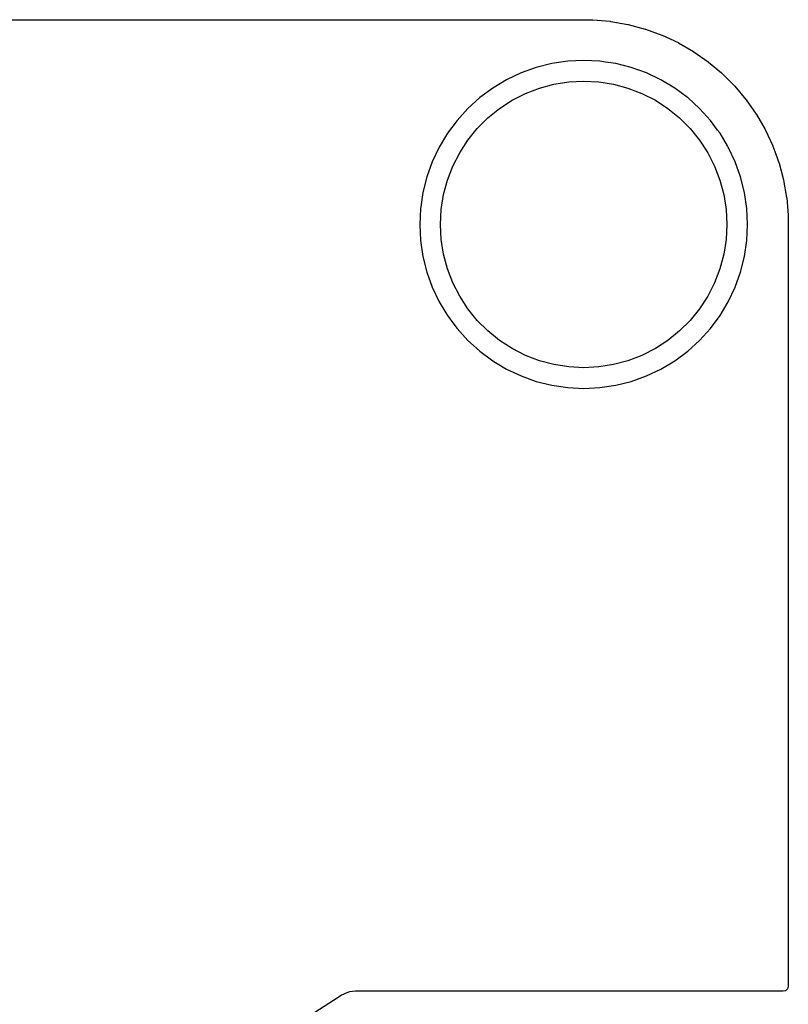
# Model space of a CAD drawing. Extents: x 70 to 224, y -154 to -54.
# Tile 55 of 55: x 205 to 224, y -78 to -54. Entities that reach past the tile are written whole.
import ezdxf

# ---------------------------------------------------------------- set-up
doc = ezdxf.new("R2010")
doc.units = 0
doc.layers.add('BLACK', color=7, linetype='CONTINUOUS')

msp = doc.modelspace()

# ---------------------------------------------------------------- linework, layer by layer
at = {"layer": 'BLACK', "linetype": 'CONTINUOUS'}
for p, q in [((108.90071, -54.15), (218.89929, -54.15)), ((218.89929, -54.15), (218.900641, -54.150006)), ((218.900641, -54.150006), (219.113481, -54.152328)), ((219.113481, -54.152328), (219.122915, -54.152792)), ((219.122915, -54.152792), (219.547552, -54.189943)), ((219.547552, -54.189943), (219.55827, -54.191354)), ((219.55827, -54.191354), (219.977393, -54.265256)), ((219.977393, -54.265256), (219.987921, -54.26759)), ((219.987921, -54.26759), (220.399033, -54.377747)), ((220.399033, -54.377747), (220.409322, -54.380992)), ((220.409322, -54.380992), (220.809255, -54.526555)), ((220.809255, -54.526555), (220.819221, -54.530683)), ((220.819221, -54.530683), (221.204942, -54.710547)), ((221.204942, -54.710547), (221.214528, -54.715538)), ((221.214528, -54.715538), (221.583088, -54.928326)), ((221.583088, -54.928326), (221.592203, -54.934132)), ((221.592203, -54.934132), (221.94082, -55.178237)), ((218.118593, -55.221637), (217.737315, -55.317143)), ((218.5074, -55.163963), (218.118593, -55.221637)), ((218.507403, -55.163962), (218.5074, -55.163963)), ((218.507409, -55.163962), (218.507403, -55.163962)), ((218.9, -55.144675), (218.507409, -55.163962)), ((219.292591, -55.163962), (218.9, -55.144675)), ((219.292597, -55.163962), (219.292591, -55.163962)), ((219.292599, -55.163963), (219.292597, -55.163962)), ((219.433212, -55.184821), (219.292599, -55.163963)), ((219.6814, -55.221636), (219.433212, -55.184821)), ((219.681401, -55.221636), (219.6814, -55.221636)), ((219.681406, -55.221637), (219.681401, -55.221636)), ((220.062684, -55.317143), (219.681406, -55.221637)), ((221.94082, -55.178237), (221.949401, -55.184821)), ((221.949401, -55.184821), (222.264907, -55.449562)), ((217.367227, -55.449562), (217.011899, -55.61762)), ((217.367229, -55.449561), (217.367227, -55.449562)), ((217.737315, -55.317143), (217.367229, -55.449561)), ((220.43277, -55.449561), (220.062684, -55.317143)), ((220.432772, -55.449562), (220.43277, -55.449561)), ((220.7881, -55.61762), (220.432772, -55.449562)), ((222.264907, -55.449562), (222.27542, -55.458383)), ((222.27542, -55.458383), (222.283395, -55.465692)), ((222.283395, -55.465692), (222.584307, -55.766604)), ((217.011899, -55.61762), (216.674763, -55.819692)), ((217.818441, -55.821302), (218.172309, -55.726483)), ((218.172309, -55.726483), (218.53415, -55.669173)), ((218.53415, -55.669173), (218.9, -55.65)), ((218.9, -55.65), (219.26585, -55.669173)), ((219.26585, -55.669173), (219.627691, -55.726483)), ((219.627691, -55.726483), (219.981559, -55.821302)), ((221.125236, -55.819692), (220.7881, -55.61762)), ((222.584307, -55.766604), (222.591616, -55.774579)), ((222.591616, -55.774579), (222.865177, -56.100597)), ((216.674763, -55.819692), (216.359043, -56.053846)), ((217.15, -56.118911), (217.476422, -55.952591)), ((217.476422, -55.952591), (217.818441, -55.821302)), ((219.981559, -55.821302), (220.323578, -55.952591)), ((220.323578, -55.952591), (220.65, -56.118911)), ((221.125239, -55.819694), (221.125236, -55.819692)), ((221.434137, -56.048789), (221.125239, -55.819694)), ((216.359043, -56.053846), (216.067807, -56.317807)), ((216.842752, -56.318441), (217.15, -56.118911)), ((220.65, -56.118911), (220.957248, -56.318441)), ((221.440956, -56.053846), (221.434137, -56.048789)), ((221.732192, -56.317807), (221.440956, -56.053846)), ((222.865177, -56.100597), (222.871762, -56.109179)), ((222.871762, -56.109179), (223.115864, -56.457792)), ((216.067807, -56.317807), (215.803846, -56.609043)), ((216.558043, -56.548993), (216.842752, -56.318441)), ((220.957248, -56.318441), (221.241957, -56.548993)), ((221.996153, -56.609043), (221.732192, -56.317807)), ((223.115864, -56.457792), (223.121676, -56.466916)), ((223.121676, -56.466916), (223.334459, -56.835467)), ((215.803846, -56.609043), (215.569692, -56.924763)), ((216.298993, -56.808043), (216.558043, -56.548993)), ((221.241957, -56.548993), (221.501007, -56.808043)), ((221.996158, -56.609049), (221.996153, -56.609043)), ((222.171186, -56.845047), (221.996158, -56.609049)), ((215.569692, -56.924763), (215.36762, -57.261899)), ((216.068441, -57.092752), (216.298993, -56.808043)), ((221.501007, -56.808043), (221.731559, -57.092752)), ((222.230307, -56.924763), (222.171186, -56.845047)), ((222.41373, -57.230786), (222.230307, -56.924763)), ((223.334459, -56.835467), (223.339454, -56.845062)), ((223.339454, -56.845062), (223.51931, -57.230764)), ((215.868911, -57.4), (216.068441, -57.092752)), ((221.731559, -57.092752), (221.931089, -57.4)), ((215.36762, -57.261899), (215.199562, -57.617227)), ((215.702591, -57.726422), (215.868911, -57.4)), ((221.931089, -57.4), (222.097409, -57.726422)), ((222.432381, -57.261903), (222.41373, -57.230786)), ((222.600438, -57.617228), (222.432381, -57.261903)), ((223.51931, -57.230764), (223.523448, -57.240756)), ((223.523448, -57.240756), (223.592882, -57.431522)), ((223.592882, -57.431522), (223.669003, -57.640664)), ((215.199561, -57.617229), (215.067143, -57.987315)), ((215.199562, -57.617227), (215.199561, -57.617229)), ((222.732857, -57.987316), (222.600438, -57.617228)), ((223.669003, -57.640664), (223.672256, -57.65098)), ((223.672256, -57.65098), (223.782405, -58.062061)), ((215.571302, -58.068441), (215.702591, -57.726422)), ((222.097409, -57.726422), (222.228698, -58.068441)), ((215.067143, -57.987315), (214.971637, -58.368593)), ((215.476483, -58.422309), (215.571302, -58.068441)), ((222.228698, -58.068441), (222.323517, -58.422309)), ((222.828364, -58.3686), (222.732857, -57.987316)), ((223.782405, -58.062061), (223.784746, -58.072623)), ((223.784746, -58.072623), (223.858644, -58.491725)), ((214.971637, -58.368593), (214.919186, -58.722194)), ((215.419173, -58.78415), (215.476483, -58.422309)), ((222.323517, -58.422309), (222.380827, -58.78415)), ((222.886038, -58.757409), (222.828364, -58.3686)), ((223.858644, -58.491725), (223.860056, -58.50245)), ((223.860056, -58.50245), (223.897206, -58.927073)), ((214.913962, -58.757409), (214.894675, -59.15)), ((214.919186, -58.722194), (214.913962, -58.757409)), ((215.4, -59.15), (215.419173, -58.78415)), ((222.380827, -58.78415), (222.4, -59.15)), ((222.905325, -59.15), (222.886038, -58.757409)), ((214.894675, -59.15), (214.913962, -59.542591)), ((215.419173, -59.51585), (215.4, -59.15)), ((222.4, -59.15), (222.380827, -59.51585)), ((222.886038, -59.542591), (222.905325, -59.15)), ((223.897206, -58.927073), (223.897671, -58.936527)), ((223.897671, -58.936527), (223.899993, -59.149357)), ((223.899993, -59.149357), (223.9, -59.15071)), ((223.9, -59.15071), (223.9, -77.749239)), ((214.913962, -59.542591), (214.913962, -59.542597)), ((214.913962, -59.542597), (214.913963, -59.542599)), ((214.913963, -59.542599), (214.971637, -59.931406)), ((215.476483, -59.877691), (215.419173, -59.51585)), ((222.380827, -59.51585), (222.323517, -59.877691)), ((222.828364, -59.9314), (222.886038, -59.542591)), ((214.971637, -59.931406), (215.067143, -60.312684)), ((215.571302, -60.231559), (215.476483, -59.877691)), ((222.323517, -59.877691), (222.228698, -60.231559)), ((222.732857, -60.312684), (222.828364, -59.9314)), ((215.067143, -60.312684), (215.199561, -60.68277)), ((215.702591, -60.573578), (215.571302, -60.231559)), ((222.228698, -60.231559), (222.097409, -60.573578)), ((222.600438, -60.682772), (222.732857, -60.312684)), ((215.868911, -60.9), (215.702591, -60.573578)), ((222.097409, -60.573578), (221.931089, -60.9)), ((215.199561, -60.68277), (215.199562, -60.682772)), ((215.199562, -60.682772), (215.36762, -61.0381)), ((222.432381, -61.038097), (222.600438, -60.682772)), ((215.36762, -61.0381), (215.531875, -61.312142)), ((216.068441, -61.207248), (215.868911, -60.9)), ((221.931089, -60.9), (221.731559, -61.207248)), ((222.230306, -61.375239), (222.432381, -61.038097)), ((215.531875, -61.312142), (215.569694, -61.375239)), ((216.298993, -61.491957), (216.068441, -61.207248)), ((221.731559, -61.207248), (221.501007, -61.491957)), ((215.569694, -61.375239), (215.726515, -61.586688)), ((216.558043, -61.751007), (216.298993, -61.491957)), ((221.501007, -61.491957), (221.241957, -61.751007)), ((221.996158, -61.690951), (222.230306, -61.375239)), ((215.726515, -61.586688), (215.803846, -61.690956)), ((215.803846, -61.690956), (216.067807, -61.982192)), ((216.842752, -61.981559), (216.558043, -61.751007)), ((221.241957, -61.751007), (220.957248, -61.981559)), ((221.732192, -61.982192), (221.996158, -61.690951)), ((216.067807, -61.982192), (216.3486, -62.236688)), ((217.15, -62.181089), (216.842752, -61.981559)), ((220.957248, -61.981559), (220.65, -62.181089)), ((221.440951, -62.246158), (221.732192, -61.982192)), ((216.3486, -62.236688), (216.359049, -62.246158)), ((216.359049, -62.246158), (216.674761, -62.480306)), ((217.476422, -62.347409), (217.15, -62.181089)), ((220.65, -62.181089), (220.323578, -62.347409)), ((221.125239, -62.480306), (221.440951, -62.246158)), ((216.674761, -62.480306), (216.787141, -62.547664)), ((217.818441, -62.478698), (217.476422, -62.347409)), ((218.172309, -62.573517), (217.818441, -62.478698)), ((219.981559, -62.478698), (219.627691, -62.573517)), ((220.323578, -62.347409), (219.981559, -62.478698)), ((220.788097, -62.682381), (221.125239, -62.480306)), ((216.787141, -62.547664), (217.011899, -62.682379)), ((217.011899, -62.682379), (217.011902, -62.68238)), ((217.011902, -62.68238), (217.011903, -62.682381)), ((217.011903, -62.682381), (217.367228, -62.850438)), ((218.53415, -62.630827), (218.172309, -62.573517)), ((218.9, -62.65), (218.53415, -62.630827)), ((219.26585, -62.630827), (218.9, -62.65)), ((219.627691, -62.573517), (219.26585, -62.630827)), ((220.432772, -62.850438), (220.788097, -62.682381)), ((217.367228, -62.850438), (217.737316, -62.982857)), ((217.737316, -62.982857), (218.1186, -63.078364)), ((219.6814, -63.078364), (220.062684, -62.982857)), ((220.062684, -62.982857), (220.432772, -62.850438)), ((218.1186, -63.078364), (218.507409, -63.136038)), ((218.507409, -63.136038), (218.9, -63.155325)), ((218.9, -63.155325), (219.292591, -63.136038)), ((219.292591, -63.136038), (219.6814, -63.078364)), ((213.176295, -77.89358), (213.109458, -77.913136)), ((213.318248, -77.873239), (213.176295, -77.89358)), ((223.776, -77.873239), (213.318248, -77.873239)), ((223.827511, -77.862033), (223.776, -77.873239)), ((223.880315, -77.816278), (223.827511, -77.862033)), ((223.9, -77.749239), (223.880315, -77.816278)), ((212.896214, -78.02546), (209.566926, -80.156204)), ((212.978915, -77.97253), (212.896213, -78.025459)), ((212.896213, -78.025459), (212.896214, -78.02546)), ((212.978919, -77.972528), (212.978915, -77.97253)), ((213.109457, -77.913136), (212.978919, -77.972528)), ((213.109458, -77.913136), (213.109457, -77.913136))]:
    msp.add_line(p, q, dxfattribs=at)

doc.saveas('drawing.dxf')
